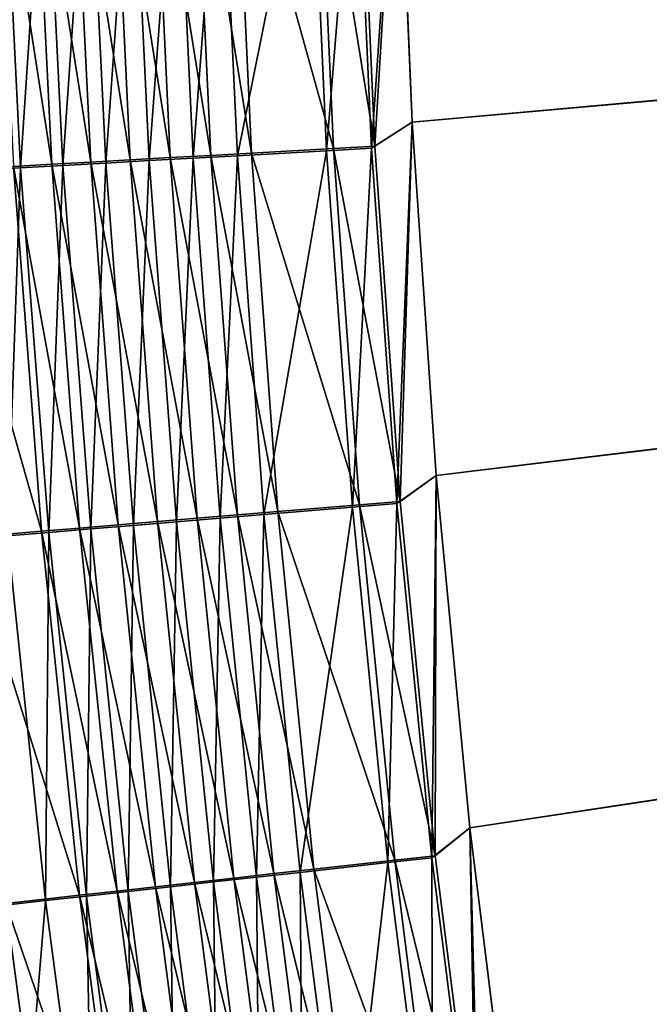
# Model space of a CAD drawing. Header units: metres. Extents: x -1 to 1402, y -1402 to 1.
# Tile 121 of 256: x 222 to 244, y -771 to -737. Entities that reach past the tile are written whole.
import ezdxf

# ---------------------------------------------------------------- set-up
doc = ezdxf.new("R2010")
doc.units = ezdxf.units.M

msp = doc.modelspace()

# ---------------------------------------------------------------- linework, layer by layer
at = {"layer": 'None0'}
for points in [[(235.567963, -740.815979, -503.477753), (235.06514, -728.616882, -503.477753), (623.399841, -706.274292, -503.477753)], [(623.399841, -706.274292, -503.477753), (236.401306, -752.996521, -503.477753), (235.567963, -740.815979, -503.477753)], [(237.565598, -765.14917, -503.477753), (236.401306, -752.996521, -503.477753), (623.399841, -706.274292, -503.477753)], [(239.061295, -777.264648, -503.477753), (237.565598, -765.14917, -503.477753), (623.399841, -706.274292, -503.477753)], [(623.399841, -706.274292, -503.477753), (240.888824, -789.333557, -503.477753), (239.061295, -777.264648, -503.477753)], [(243.04866, -801.346558, -503.477753), (240.888824, -789.333557, -503.477753), (623.399841, -706.274292, -503.477753)], [(245.541229, -813.294373, -503.477753), (243.04866, -801.346558, -503.477753), (623.399841, -706.274292, -503.477753)], [(235.065155, -728.616882, -500.477753), (235.567978, -740.815979, -500.477753), (626.394043, -706.461426, -500.477753)], [(626.394043, -706.461426, -500.477753), (235.567978, -740.815979, -500.477753), (236.401306, -752.996521, -500.477753)], [(236.401306, -752.996521, -500.477753), (237.565598, -765.14917, -500.477753), (626.394043, -706.461426, -500.477753)], [(237.565598, -765.14917, -500.477753), (239.061279, -777.264648, -500.477753), (626.394043, -706.461426, -500.477753)], [(626.394043, -706.461426, -500.477753), (239.061279, -777.264648, -500.477753), (240.888809, -789.333496, -500.477753)], [(240.888809, -789.333496, -500.477753), (243.048645, -801.346558, -500.477753), (626.394043, -706.461426, -500.477753)], [(243.048645, -801.346558, -500.477753), (245.541229, -813.294373, -500.477753), (626.394043, -706.461426, -500.477753)], [(235.06514, -728.616882, -503.477753), (234.168915, -741.719177, -503.44635), (233.619736, -729.452026, -503.445923)], [(234.288315, -741.650269, -500.448853), (235.065155, -728.616882, -500.477753), (233.741516, -729.383728, -500.448486)], [(235.06514, -728.616882, -503.477753), (235.567963, -740.815979, -503.477753), (234.168915, -741.719177, -503.44635)], [(235.567978, -740.815979, -500.477753), (235.065155, -728.616882, -500.477753), (234.288315, -741.650269, -500.448853)], [(223.15007, -742.270447, -498.139709), (222.527527, -729.702332, -498.112122), (221.197739, -729.740173, -497.564056)], [(223.879349, -729.663818, -498.604828), (222.527527, -729.702332, -498.112122), (224.493347, -742.195618, -498.62674)], [(222.527527, -729.702332, -498.112122), (223.15007, -742.270447, -498.139709), (224.493347, -742.195618, -498.62674)], [(225.856125, -742.11969, -499.057922), (225.251022, -729.624817, -499.041046), (223.879349, -729.663818, -498.604828)], [(224.493347, -742.195618, -498.62674), (225.856125, -742.11969, -499.057922), (223.879349, -729.663818, -498.604828)], [(225.014526, -742.229675, -501.936127), (224.402054, -729.714844, -501.917816), (225.909821, -729.671814, -502.32959)], [(226.512283, -742.146118, -502.343109), (225.014526, -742.229675, -501.936127), (225.909821, -729.671814, -502.32959)], [(226.639847, -729.585388, -499.420319), (225.251022, -729.624817, -499.041046), (227.235718, -742.042847, -499.4328)], [(225.251022, -729.624817, -499.041046), (225.856125, -742.11969, -499.057922), (227.235718, -742.042847, -499.4328)], [(226.512283, -742.146118, -502.343109), (225.909821, -729.671814, -502.32959), (227.433121, -729.628357, -502.679077)], [(228.025269, -742.061707, -502.688538), (226.512283, -742.146118, -502.343109), (227.433121, -729.628357, -502.679077)], [(228.629333, -741.965271, -499.750977), (228.042969, -729.545532, -499.742218), (226.639847, -729.585388, -499.420319)], [(227.235718, -742.042847, -499.4328), (228.629333, -741.965271, -499.750977), (226.639847, -729.585388, -499.420319)], [(228.025269, -742.061707, -502.688538), (227.433121, -729.628357, -502.679077), (228.968842, -729.584595, -502.965881)], [(229.550461, -741.976685, -502.971985), (228.025269, -742.061707, -502.688538), (228.968842, -729.584595, -502.965881)], [(230.03421, -741.887024, -500.012024), (229.45755, -729.50531, -500.006378), (228.042969, -729.545532, -499.742218)], [(228.629333, -741.965271, -499.750977), (230.03421, -741.887024, -500.012024), (228.042969, -729.545532, -499.742218)], [(229.550461, -741.976685, -502.971985), (228.968842, -729.584595, -502.965881), (232.065247, -729.496338, -503.349731)], [(232.866486, -741.729431, -500.361359), (232.309662, -729.424377, -500.359894), (229.45755, -729.50531, -500.006378)], [(230.03421, -741.887024, -500.012024), (232.866486, -741.729431, -500.361359), (229.45755, -729.50531, -500.006378)], [(232.625305, -741.805237, -503.351318), (229.550461, -741.976685, -502.971985), (232.065247, -729.496338, -503.349731)], [(232.065247, -729.496338, -503.349731), (233.619736, -729.452026, -503.445923), (232.625305, -741.805237, -503.351318)], [(234.288315, -741.650269, -500.448853), (233.741516, -729.383728, -500.448486), (232.309662, -729.424377, -500.359894)], [(232.866486, -741.729431, -500.361359), (234.288315, -741.650269, -500.448853), (232.309662, -729.424377, -500.359894)], [(233.619736, -729.452026, -503.445923), (234.168915, -741.719177, -503.44635), (232.625305, -741.805237, -503.351318)], [(221.445282, -729.799255, -500.909332), (222.076721, -742.393677, -500.93924), (220.641876, -742.473816, -500.351013)], [(221.82843, -742.344116, -497.5979), (223.15007, -742.270447, -498.139709), (221.197739, -729.740173, -497.564056)], [(222.076721, -742.393677, -500.93924), (221.445282, -729.799255, -500.909332), (222.912888, -729.757385, -501.444214)], [(223.535049, -742.312256, -501.467987), (222.076721, -742.393677, -500.93924), (222.912888, -729.757385, -501.444214)], [(223.535049, -742.312256, -501.467987), (222.912888, -729.757385, -501.444214), (224.402054, -729.714844, -501.917816)], [(225.014526, -742.229675, -501.936127), (223.535049, -742.312256, -501.467987), (224.402054, -729.714844, -501.917816)], [(235.567963, -740.815979, -503.477753), (235.047745, -753.963745, -503.446747), (234.168915, -741.719177, -503.44635)], [(235.164764, -753.89447, -500.449249), (235.567978, -740.815979, -500.477753), (234.288315, -741.650269, -500.448853)], [(235.567963, -740.815979, -503.477753), (236.401306, -752.996521, -503.477753), (235.047745, -753.963745, -503.446747)], [(236.401306, -752.996521, -500.477753), (235.567978, -740.815979, -500.477753), (235.164764, -753.89447, -500.449249)], [(230.943283, -754.245483, -500.017578), (230.03421, -741.887024, -500.012024), (228.629333, -741.965271, -499.750977)], [(230.464691, -754.345276, -502.978027), (229.550461, -741.976685, -502.971985), (232.625305, -741.805237, -503.351318)], [(233.753891, -754.01178, -500.362793), (232.866486, -741.729431, -500.361359), (230.03421, -741.887024, -500.012024)], [(230.943283, -754.245483, -500.017578), (233.753891, -754.01178, -500.362793), (230.03421, -741.887024, -500.012024)], [(233.516022, -754.091309, -503.352875), (230.464691, -754.345276, -502.978027), (232.625305, -741.805237, -503.351318)], [(232.625305, -741.805237, -503.351318), (234.168915, -741.719177, -503.44635), (233.516022, -754.091309, -503.352875)], [(235.164764, -753.89447, -500.449249), (234.288315, -741.650269, -500.448853), (232.866486, -741.729431, -500.361359)], [(233.753891, -754.01178, -500.362793), (235.164764, -753.89447, -500.449249), (232.866486, -741.729431, -500.361359)], [(234.168915, -741.719177, -503.44635), (235.047745, -753.963745, -503.446747), (233.516022, -754.091309, -503.352875)], [(224.109528, -754.814026, -498.16687), (223.15007, -742.270447, -498.139709), (221.82843, -742.344116, -497.5979)], [(224.493347, -742.195618, -498.62674), (223.15007, -742.270447, -498.139709), (225.443375, -754.703003, -498.648315)], [(223.15007, -742.270447, -498.139709), (224.109528, -754.814026, -498.16687), (225.443375, -754.703003, -498.648315)], [(224.493744, -754.84259, -501.491394), (223.535049, -742.312256, -501.467987), (225.014526, -742.229675, -501.936127)], [(226.796326, -754.590454, -499.074554), (225.856125, -742.11969, -499.057922), (224.493347, -742.195618, -498.62674)], [(225.443375, -754.703003, -498.648315), (226.796326, -754.590454, -499.074554), (224.493347, -742.195618, -498.62674)], [(225.962585, -754.720215, -501.954163), (224.493744, -754.84259, -501.491394), (225.014526, -742.229675, -501.936127)], [(225.962585, -754.720215, -501.954163), (225.014526, -742.229675, -501.936127), (226.512283, -742.146118, -502.343109)], [(227.235718, -742.042847, -499.4328), (225.856125, -742.11969, -499.057922), (228.165802, -754.476501, -499.445099)], [(225.856125, -742.11969, -499.057922), (226.796326, -754.590454, -499.074554), (228.165802, -754.476501, -499.445099)], [(227.449341, -754.596375, -502.356476), (225.962585, -754.720215, -501.954163), (226.512283, -742.146118, -502.343109)], [(227.449341, -754.596375, -502.356476), (226.512283, -742.146118, -502.343109), (228.025269, -742.061707, -502.688538)], [(229.549026, -754.36145, -499.759583), (228.629333, -741.965271, -499.750977), (227.235718, -742.042847, -499.4328)], [(228.165802, -754.476501, -499.445099), (229.549026, -754.36145, -499.759583), (227.235718, -742.042847, -499.4328)], [(228.951035, -754.471313, -502.697876), (227.449341, -754.596375, -502.356476), (228.025269, -742.061707, -502.688538)], [(228.951035, -754.471313, -502.697876), (228.025269, -742.061707, -502.688538), (229.550461, -741.976685, -502.971985)], [(229.549026, -754.36145, -499.759583), (230.943283, -754.245483, -500.017578), (228.629333, -741.965271, -499.750977)], [(230.464691, -754.345276, -502.978027), (228.951035, -754.471313, -502.697876), (229.550461, -741.976685, -502.971985)], [(222.79689, -754.92334, -497.631226), (221.82843, -742.344116, -497.5979), (219.258057, -742.487488, -496.354523)], [(220.243179, -755.136047, -496.401855), (222.79689, -754.92334, -497.631226), (219.258057, -742.487488, -496.354523)], [(220.641876, -742.473816, -500.351013), (222.076721, -742.393677, -500.93924), (221.620621, -755.082031, -500.387146)], [(222.076721, -742.393677, -500.93924), (223.04567, -754.963257, -500.968689), (221.620621, -755.082031, -500.387146)], [(222.79689, -754.92334, -497.631226), (224.109528, -754.814026, -498.16687), (221.82843, -742.344116, -497.5979)], [(223.04567, -754.963257, -500.968689), (222.076721, -742.393677, -500.93924), (223.535049, -742.312256, -501.467987)], [(224.493744, -754.84259, -501.491394), (223.04567, -754.963257, -500.968689), (223.535049, -742.312256, -501.467987)], [(236.401306, -752.996521, -503.477753), (236.255768, -766.176025, -503.447144), (235.047745, -753.963745, -503.446747)], [(236.370453, -766.106384, -500.449615), (236.401306, -752.996521, -500.477753), (235.164764, -753.89447, -500.449249)], [(236.401306, -752.996521, -503.477753), (237.565598, -765.14917, -503.477753), (236.255768, -766.176025, -503.447144)], [(237.565598, -765.14917, -500.477753), (236.401306, -752.996521, -500.477753), (236.370453, -766.106384, -500.449615)], [(231.710999, -766.680542, -502.983948), (230.464691, -754.345276, -502.978027), (233.516022, -754.091309, -503.352875)], [(234.971405, -766.261597, -500.364197), (233.753891, -754.01178, -500.362793), (230.943283, -754.245483, -500.017578)], [(234.736893, -766.344666, -503.354401), (231.710999, -766.680542, -502.983948), (233.516022, -754.091309, -503.352875)], [(233.516022, -754.091309, -503.352875), (235.047745, -753.963745, -503.446747), (234.736893, -766.344666, -503.354401)], [(236.370453, -766.106384, -500.449615), (235.164764, -753.89447, -500.449249), (233.753891, -754.01178, -500.362793)], [(234.971405, -766.261597, -500.364197), (236.370453, -766.106384, -500.449615), (233.753891, -754.01178, -500.362793)], [(235.047745, -753.963745, -503.446747), (236.255768, -766.176025, -503.447144), (234.736893, -766.344666, -503.354401)], [(228.165802, -754.476501, -499.445099), (226.796326, -754.590454, -499.074554), (229.429504, -766.876343, -499.457184)], [(228.720367, -767.012573, -502.369537), (227.449341, -754.596375, -502.356476), (228.951035, -754.471313, -502.697876)], [(230.801468, -766.724121, -499.768036), (229.549026, -754.36145, -499.759583), (228.165802, -754.476501, -499.445099)], [(229.429504, -766.876343, -499.457184), (230.801468, -766.724121, -499.768036), (228.165802, -754.476501, -499.445099)], [(230.209824, -766.847229, -502.707031), (228.720367, -767.012573, -502.369537), (228.951035, -754.471313, -502.697876)], [(230.209824, -766.847229, -502.707031), (228.951035, -754.471313, -502.697876), (230.464691, -754.345276, -502.978027)], [(232.184219, -766.57074, -500.023041), (230.943283, -754.245483, -500.017578), (229.549026, -754.36145, -499.759583)], [(230.801468, -766.724121, -499.768036), (232.184219, -766.57074, -500.023041), (229.549026, -754.36145, -499.759583)], [(231.710999, -766.680542, -502.983948), (230.209824, -766.847229, -502.707031), (230.464691, -754.345276, -502.978027)], [(232.184219, -766.57074, -500.023041), (234.971405, -766.261597, -500.364197), (230.943283, -754.245483, -500.017578)], [(225.405197, -767.322998, -498.193512), (224.109528, -754.814026, -498.16687), (222.79689, -754.92334, -497.631226)], [(225.443375, -754.703003, -498.648315), (224.109528, -754.814026, -498.16687), (226.728745, -767.176086, -498.669495)], [(224.109528, -754.814026, -498.16687), (225.405197, -767.322998, -498.193512), (226.728745, -767.176086, -498.669495)], [(225.788315, -767.338196, -501.514374), (224.493744, -754.84259, -501.491394), (225.962585, -754.720215, -501.954163)], [(228.071045, -767.0271, -499.090881), (226.796326, -754.590454, -499.074554), (225.443375, -754.703003, -498.648315)], [(226.728745, -767.176086, -498.669495), (228.071045, -767.0271, -499.090881), (225.443375, -754.703003, -498.648315)], [(227.24556, -767.176331, -501.971863), (225.788315, -767.338196, -501.514374), (225.962585, -754.720215, -501.954163)], [(227.24556, -767.176331, -501.971863), (225.962585, -754.720215, -501.954163), (227.449341, -754.596375, -502.356476)], [(226.796326, -754.590454, -499.074554), (228.071045, -767.0271, -499.090881), (229.429504, -766.876343, -499.457184)], [(228.720367, -767.012573, -502.369537), (227.24556, -767.176331, -501.971863), (227.449341, -754.596375, -502.356476)], [(224.102432, -767.467651, -497.66391), (222.79689, -754.92334, -497.631226), (220.243179, -755.136047, -496.401855)], [(221.567062, -767.749268, -496.448303), (224.102432, -767.467651, -497.66391), (220.243179, -755.136047, -496.401855)], [(222.937073, -767.654968, -500.422638), (221.547424, -767.809448, -499.79068), (221.620621, -755.082031, -500.387146)], [(221.620621, -755.082031, -500.387146), (223.04567, -754.963257, -500.968689), (222.937073, -767.654968, -500.422638)], [(224.102432, -767.467651, -497.66391), (225.405197, -767.322998, -498.193512), (222.79689, -754.92334, -497.631226)], [(223.04567, -754.963257, -500.968689), (224.351395, -767.497803, -500.99762), (222.937073, -767.654968, -500.422638)], [(224.351395, -767.497803, -500.99762), (223.04567, -754.963257, -500.968689), (224.493744, -754.84259, -501.491394)], [(225.788315, -767.338196, -501.514374), (224.351395, -767.497803, -500.99762), (224.493744, -754.84259, -501.491394)], [(237.565598, -765.14917, -503.477753), (237.792557, -778.34613, -503.44754), (236.255768, -766.176025, -503.447144)], [(237.904938, -778.276245, -500.449982), (237.565598, -765.14917, -500.477753), (236.370453, -766.106384, -500.449615)], [(239.061279, -777.264648, -500.477753), (237.565598, -765.14917, -500.477753), (237.904938, -778.276245, -500.449982)], [(237.565598, -765.14917, -503.477753), (239.061295, -777.264648, -503.477753), (237.792557, -778.34613, -503.44754)], [(233.288834, -778.972473, -502.989716), (231.710999, -766.680542, -502.983948), (234.736893, -766.344666, -503.354401)], [(236.518555, -778.468933, -500.36557), (234.971405, -766.261597, -500.364197), (232.184219, -766.57074, -500.023041)], [(236.287445, -778.55542, -503.355865), (233.288834, -778.972473, -502.989716), (234.736893, -766.344666, -503.354401)], [(234.736893, -766.344666, -503.354401), (236.255768, -766.176025, -503.447144), (236.287445, -778.55542, -503.355865)], [(237.904938, -778.276245, -500.449982), (236.370453, -766.106384, -500.449615), (234.971405, -766.261597, -500.364197)], [(236.518555, -778.468933, -500.36557), (237.904938, -778.276245, -500.449982), (234.971405, -766.261597, -500.364197)], [(236.255768, -766.176025, -503.447144), (237.792557, -778.34613, -503.44754), (236.287445, -778.55542, -503.355865)], [(231.801056, -779.179382, -502.715973), (230.209824, -766.847229, -502.707031), (231.710999, -766.680542, -502.983948)], [(233.7565, -778.852844, -500.028381), (232.184219, -766.57074, -500.023041), (230.801468, -766.724121, -499.768036)], [(233.288834, -778.972473, -502.989716), (231.801056, -779.179382, -502.715973), (231.710999, -766.680542, -502.983948)], [(233.7565, -778.852844, -500.028381), (236.518555, -778.468933, -500.36557), (232.184219, -766.57074, -500.023041)], [(229.679626, -779.419617, -499.106842), (228.071045, -767.0271, -499.090881), (226.728745, -767.176086, -498.669495)], [(228.862808, -779.588074, -501.989166), (227.24556, -767.176331, -501.971863), (228.720367, -767.012573, -502.369537)], [(229.429504, -766.876343, -499.457184), (228.071045, -767.0271, -499.090881), (231.02626, -779.232361, -499.468994)], [(228.071045, -767.0271, -499.090881), (229.679626, -779.419617, -499.106842), (231.02626, -779.232361, -499.468994)], [(230.324753, -779.384705, -502.382355), (228.720367, -767.012573, -502.369537), (230.209824, -766.847229, -502.707031)], [(230.324753, -779.384705, -502.382355), (228.862808, -779.588074, -501.989166), (228.720367, -767.012573, -502.369537)], [(232.386093, -779.043335, -499.776276), (230.801468, -766.724121, -499.768036), (229.429504, -766.876343, -499.457184)], [(231.02626, -779.232361, -499.468994), (232.386093, -779.043335, -499.776276), (229.429504, -766.876343, -499.457184)], [(231.801056, -779.179382, -502.715973), (230.324753, -779.384705, -502.382355), (230.209824, -766.847229, -502.707031)], [(232.386093, -779.043335, -499.776276), (233.7565, -778.852844, -500.028381), (230.801468, -766.724121, -499.768036)], [(227.036407, -779.78717, -498.219604), (225.405197, -767.322998, -498.193512), (224.102432, -767.467651, -497.66391)], [(225.993225, -779.987366, -501.025879), (224.351395, -767.497803, -500.99762), (225.788315, -767.338196, -501.514374)], [(226.728745, -767.176086, -498.669495), (225.405197, -767.322998, -498.193512), (228.348846, -779.604675, -498.690216)], [(225.405197, -767.322998, -498.193512), (227.036407, -779.78717, -498.219604), (228.348846, -779.604675, -498.690216)], [(227.418045, -779.789063, -501.536835), (225.788315, -767.338196, -501.514374), (227.24556, -767.176331, -501.971863)], [(227.418045, -779.789063, -501.536835), (225.993225, -779.987366, -501.025879), (225.788315, -767.338196, -501.514374)], [(228.348846, -779.604675, -498.690216), (229.679626, -779.419617, -499.106842), (226.728745, -767.176086, -498.669495)], [(228.862808, -779.588074, -501.989166), (227.418045, -779.789063, -501.536835), (227.24556, -767.176331, -501.971863)], [(221.859711, -780.562744, -499.152191), (221.547424, -767.809448, -499.79068), (222.937073, -767.654968, -500.422638)], [(225.744354, -779.966919, -497.695923), (224.102432, -767.467651, -497.66391), (221.567062, -767.749268, -496.448303)], [(224.590515, -780.182556, -500.457336), (221.859711, -780.562744, -499.152191), (222.937073, -767.654968, -500.422638)], [(222.937073, -767.654968, -500.422638), (224.351395, -767.497803, -500.99762), (224.590515, -780.182556, -500.457336)], [(225.744354, -779.966919, -497.695923), (227.036407, -779.78717, -498.219604), (224.102432, -767.467651, -497.66391)], [(224.351395, -767.497803, -500.99762), (225.993225, -779.987366, -501.025879), (224.590515, -780.182556, -500.457336)], [(221.567062, -767.749268, -496.448303), (220.338318, -767.885803, -495.764496), (223.228973, -780.316956, -496.493744)], [(220.338318, -767.885803, -495.764496), (222.009445, -780.486694, -495.817444), (223.228973, -780.316956, -496.493744)], [(223.228973, -780.316956, -496.493744), (225.744354, -779.966919, -497.695923), (221.567062, -767.749268, -496.448303)]]:
    msp.add_3dface(points, dxfattribs=at)
at = {"layer": 'None01'}
for points in [[(229.878082, -482.175842, -521.977783), (444.878021, -704.354675, -521.977783), (816.776855, -1069.074585, -521.977783)], [(816.776855, -1069.074585, -541.977783), (229.878082, -482.175842, -541.977783), (816.776855, -1069.074585, -521.977783)], [(229.878082, -482.175842, -541.977783), (229.878082, -482.175842, -521.977783), (816.776855, -1069.074585, -521.977783)], [(816.776855, -1069.074585, -541.977783), (444.878021, -704.354675, -541.977783), (229.878082, -482.175842, -541.977783)], [(802.634766, -1083.216797, -521.977783), (439.14267, -712.545654, -521.977783), (215.735947, -496.317963, -521.977783)], [(215.735947, -496.317963, -521.977783), (215.735947, -496.317963, -541.977783), (802.634766, -1083.216797, -521.977783)], [(215.735947, -496.317963, -541.977783), (802.634766, -1083.216797, -541.977783), (802.634766, -1083.216797, -521.977783)], [(439.14267, -712.545654, -541.977783), (802.634766, -1083.216797, -541.977783), (215.735947, -496.317963, -541.977783)]]:
    msp.add_3dface(points, dxfattribs=at)

doc.saveas('drawing.dxf')
